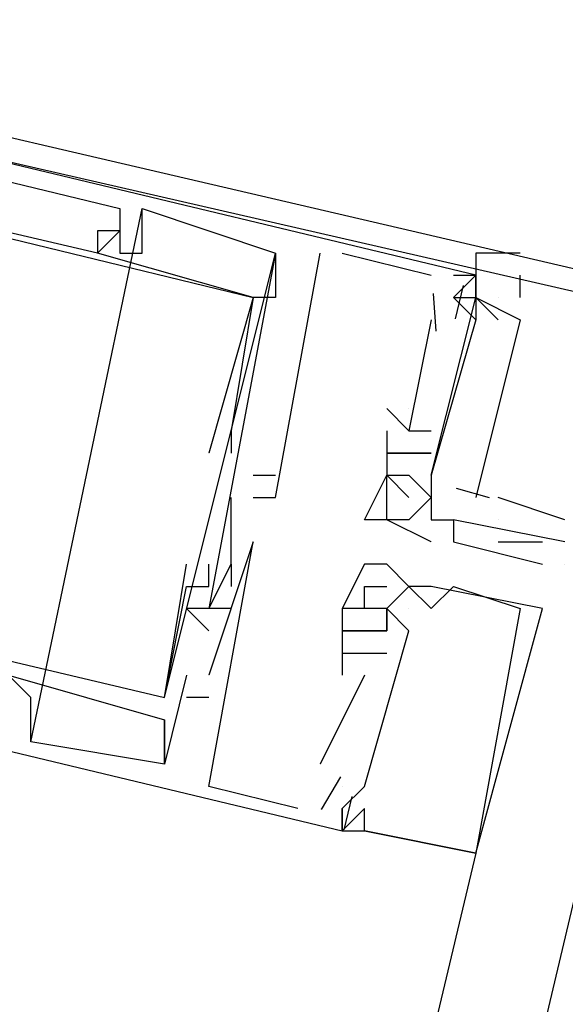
# Model space of a CAD drawing. Header units: feet. Extents: x -79 to 198, y -22 to 181.
# Tile 222 of 256: x 127.42 to 127.747, y 126.82 to 127.411. Entities that reach past the tile are written whole.
import ezdxf

# ---------------------------------------------------------------- set-up
doc = ezdxf.new("R2010")
doc.units = ezdxf.units.FT
doc.layers.add('A-LINEA', color=7, linetype='CONTINUOUS')

msp = doc.modelspace()

# ---------------------------------------------------------------- linework, layer by layer
at = {"layer": 'A-LINEA'}
for p, q in [((128.0267, 128.0444), (124.1867, 111.8044)), ((127.6933, 127.2578), (127.0267, 127.4178)), ((127.6933, 127.2578), (127.0267, 127.4178)), ((127.6933, 127.2578), (127.0267, 127.4178)), ((127.4267, 126.9778), (127.4933, 127.2978)), ((127.4267, 126.9778), (127.4933, 127.2978)), ((127.4267, 126.9778), (127.4933, 127.2978)), ((127.48, 127.2978), (127.48, 127.2978)), ((127.48, 127.2978), (127.48, 127.2978)), ((127.48, 127.2978), (127.48, 127.2978)), ((127.4933, 127.2978), (127.4933, 127.2978)), ((127.4933, 127.2978), (127.4933, 127.2978)), ((127.4933, 127.2978), (127.4933, 127.2978)), ((127.4667, 127.2844), (127.4667, 127.2844)), ((127.4667, 127.2844), (127.4667, 127.2844)), ((127.4667, 127.2844), (127.4667, 127.2844)), ((127.48, 127.2844), (127.48, 127.2844)), ((127.48, 127.2844), (127.48, 127.2844)), ((127.48, 127.2844), (127.48, 127.2844)), ((127.48, 127.2844), (127.48, 127.2844)), ((127.48, 127.2844), (127.48, 127.2844)), ((127.48, 127.2844), (127.48, 127.2844)), ((127.4667, 127.2711), (127.4667, 127.2711)), ((127.4667, 127.2711), (127.4667, 127.2711)), ((127.4667, 127.2711), (127.4667, 127.2711)), ((127.4667, 127.2711), (127.4667, 127.2711)), ((127.4667, 127.2711), (127.4667, 127.2711)), ((127.4667, 127.2711), (127.4667, 127.2711)), ((127.48, 127.2711), (127.48, 127.2711)), ((127.48, 127.2711), (127.48, 127.2711)), ((127.48, 127.2711), (127.48, 127.2711)), ((127.4933, 127.2711), (127.4933, 127.2711)), ((127.4933, 127.2711), (127.4933, 127.2711)), ((127.4933, 127.2711), (127.4933, 127.2711)), ((127.5067, 127.0044), (127.5733, 127.2711)), ((127.5067, 127.0044), (127.5733, 127.2711)), ((127.5067, 127.0044), (127.5733, 127.2711)), ((127.5733, 127.2711), (127.5733, 127.2444)), ((127.5733, 127.2711), (127.5733, 127.2711)), ((127.5733, 127.2711), (127.5733, 127.2711)), ((127.5733, 127.2711), (127.5733, 127.2444)), ((127.5733, 127.2711), (127.5733, 127.2711)), ((127.5733, 127.2711), (127.5733, 127.2711)), ((127.5733, 127.2711), (127.5733, 127.2444)), ((127.5733, 127.2711), (127.5733, 127.2711)), ((127.5733, 127.2711), (127.5733, 127.2711)), ((127.6, 127.2711), (127.6, 127.2711)), ((127.6, 127.2711), (127.6, 127.2711)), ((127.6, 127.2711), (127.6, 127.2711)), ((127.6133, 127.2711), (127.6667, 127.2578)), ((127.6133, 127.2711), (127.6133, 127.2711)), ((127.6133, 127.2711), (127.6667, 127.2578)), ((127.6133, 127.2711), (127.6133, 127.2711)), ((127.6133, 127.2711), (127.6667, 127.2578)), ((127.6133, 127.2711), (127.6133, 127.2711)), ((127.6667, 127.2578), (127.6667, 127.2578)), ((127.6667, 127.2578), (127.6667, 127.2578)), ((127.6667, 127.2578), (127.6667, 127.2578)), ((127.68, 127.2578), (127.68, 127.2578)), ((127.68, 127.2578), (127.68, 127.2578)), ((127.68, 127.2578), (127.68, 127.2578)), ((127.6933, 127.2578), (127.6933, 127.2578)), ((127.6933, 127.2578), (127.6933, 127.2578)), ((127.6933, 127.2578), (127.6933, 127.2578)), ((127.6933, 127.2578), (127.6933, 127.2578)), ((127.6933, 127.2578), (127.6933, 127.2578)), ((127.6933, 127.2578), (127.6933, 127.2578)), ((127.72, 127.2444), (127.72, 127.2578)), ((127.6857, 127.2517), (127.6809, 127.2317)), ((127.6857, 127.2517), (127.6809, 127.2317)), ((127.6857, 127.2517), (127.6809, 127.2317)), ((127.56, 127.2444), (127.56, 127.2444)), ((127.56, 127.2444), (127.56, 127.2444)), ((127.56, 127.2444), (127.56, 127.2444)), ((127.56, 127.2444), (127.56, 127.2444)), ((127.56, 127.2444), (127.56, 127.2444)), ((127.56, 127.2444), (127.56, 127.2444)), ((127.56, 127.2444), (127.56, 127.2444)), ((127.56, 127.2444), (127.56, 127.2444)), ((127.56, 127.2444), (127.56, 127.2444)), ((127.5733, 127.2444), (127.5733, 127.2444)), ((127.5733, 127.2444), (127.5733, 127.2444)), ((127.5733, 127.2444), (127.5733, 127.2444)), ((127.5733, 127.2444), (127.5733, 127.2444)), ((127.5733, 127.2444), (127.5733, 127.2444)), ((127.5733, 127.2444), (127.5733, 127.2444)), ((127.6679, 127.2469), (127.6695, 127.2243)), ((127.6679, 127.2469), (127.6695, 127.2243)), ((127.6679, 127.2469), (127.6695, 127.2243)), ((127.68, 127.2444), (127.68, 127.2444)), ((127.68, 127.2444), (127.68, 127.2444)), ((127.68, 127.2444), (127.68, 127.2444)), ((127.6933, 127.2444), (127.6933, 127.2444)), ((127.6933, 127.2444), (127.6933, 127.2444)), ((127.6933, 127.2444), (127.6933, 127.2444)), ((127.6933, 127.2444), (127.6933, 127.2444)), ((127.6933, 127.2444), (127.6933, 127.2444)), ((127.6933, 127.2444), (127.6933, 127.2444)), ((127.7067, 127.2444), (127.7067, 127.2444)), ((127.6667, 127.2311), (127.6533, 127.1644)), ((127.6667, 127.2311), (127.6533, 127.1644)), ((127.6667, 127.2311), (127.6533, 127.1644)), ((127.6667, 127.2311), (127.6667, 127.2311)), ((127.6667, 127.2311), (127.6667, 127.2311)), ((127.6667, 127.2311), (127.6667, 127.2311)), ((127.6933, 127.2311), (127.6933, 127.2311)), ((127.6933, 127.2311), (127.6933, 127.2311)), ((127.6933, 127.2311), (127.6933, 127.2311)), ((127.6933, 127.2311), (127.6933, 127.2311)), ((127.6933, 127.2311), (127.6933, 127.2311)), ((127.6933, 127.2311), (127.6933, 127.2311)), ((127.6533, 127.1644), (127.64, 127.1778)), ((127.64, 127.1778), (127.64, 127.1778)), ((127.6533, 127.1644), (127.64, 127.1778)), ((127.64, 127.1778), (127.64, 127.1778)), ((127.6533, 127.1644), (127.64, 127.1778)), ((127.64, 127.1778), (127.64, 127.1778)), ((127.6533, 127.1778), (127.6533, 127.1778)), ((127.6533, 127.1778), (127.6533, 127.1778)), ((127.6533, 127.1778), (127.6533, 127.1778)), ((127.5467, 127.1644), (127.5467, 127.1644)), ((127.5467, 127.1644), (127.5467, 127.1644)), ((127.5467, 127.1644), (127.5467, 127.1644)), ((127.64, 127.1644), (127.64, 127.1378)), ((127.64, 127.1644), (127.64, 127.1644)), ((127.64, 127.1644), (127.64, 127.1378)), ((127.64, 127.1644), (127.64, 127.1644)), ((127.64, 127.1644), (127.64, 127.1378)), ((127.64, 127.1644), (127.64, 127.1644)), ((127.6533, 127.1644), (127.6667, 127.1644)), ((127.6533, 127.1644), (127.6533, 127.1644)), ((127.6533, 127.1644), (127.6533, 127.1644)), ((127.6533, 127.1644), (127.6533, 127.1644)), ((127.6533, 127.1644), (127.6667, 127.1644)), ((127.6533, 127.1644), (127.6533, 127.1644)), ((127.6533, 127.1644), (127.6533, 127.1644)), ((127.6533, 127.1644), (127.6533, 127.1644)), ((127.6533, 127.1644), (127.6667, 127.1644)), ((127.6533, 127.1644), (127.6533, 127.1644)), ((127.6533, 127.1644), (127.6533, 127.1644)), ((127.6533, 127.1644), (127.6533, 127.1644)), ((127.6667, 127.1644), (127.6667, 127.1644)), ((127.6667, 127.1644), (127.6667, 127.1644)), ((127.6667, 127.1644), (127.6667, 127.1644)), ((127.5333, 127.1511), (127.5333, 127.1511)), ((127.5333, 127.1511), (127.5333, 127.1511)), ((127.5333, 127.1511), (127.5333, 127.1511)), ((127.5467, 127.1511), (127.5467, 127.1511)), ((127.5467, 127.1511), (127.5467, 127.1511)), ((127.5467, 127.1511), (127.5467, 127.1511)), ((127.64, 127.1511), (127.64, 127.1511)), ((127.64, 127.1511), (127.64, 127.1511)), ((127.64, 127.1511), (127.64, 127.1511)), ((127.64, 127.1511), (127.64, 127.1511)), ((127.64, 127.1511), (127.64, 127.1511)), ((127.64, 127.1511), (127.64, 127.1511)), ((127.6533, 127.1511), (127.6533, 127.1511)), ((127.6533, 127.1511), (127.6533, 127.1511)), ((127.6533, 127.1511), (127.6533, 127.1511)), ((127.6533, 127.1511), (127.6533, 127.1511)), ((127.6533, 127.1511), (127.6533, 127.1511)), ((127.6533, 127.1511), (127.6533, 127.1511)), ((127.6533, 127.1511), (127.6533, 127.1511)), ((127.6533, 127.1511), (127.6533, 127.1511)), ((127.6533, 127.1511), (127.6533, 127.1511)), ((127.6533, 127.1511), (127.6533, 127.1511)), ((127.6533, 127.1511), (127.6533, 127.1511)), ((127.6533, 127.1511), (127.6533, 127.1511)), ((127.6533, 127.1511), (127.6533, 127.1511)), ((127.6533, 127.1511), (127.6533, 127.1511)), ((127.6533, 127.1511), (127.6533, 127.1511)), ((127.6667, 127.1511), (127.6667, 127.1511)), ((127.6667, 127.1511), (127.6667, 127.1511)), ((127.6667, 127.1511), (127.6667, 127.1511)), ((127.6667, 127.1511), (127.6667, 127.1511)), ((127.6667, 127.1511), (127.6667, 127.1511)), ((127.6667, 127.1511), (127.6667, 127.1511)), ((127.56, 127.1378), (127.56, 127.1378)), ((127.56, 127.1378), (127.56, 127.1378)), ((127.56, 127.1378), (127.56, 127.1378)), ((127.5733, 127.1378), (127.5733, 127.1378)), ((127.5733, 127.1378), (127.5733, 127.1378)), ((127.5733, 127.1378), (127.5733, 127.1378)), ((127.64, 127.1378), (127.64, 127.1378)), ((127.64, 127.1378), (127.64, 127.1378)), ((127.64, 127.1378), (127.64, 127.1378)), ((127.64, 127.1378), (127.64, 127.1378)), ((127.64, 127.1378), (127.64, 127.1378)), ((127.64, 127.1378), (127.64, 127.1378)), ((127.6533, 127.1378), (127.6533, 127.1378)), ((127.6533, 127.1378), (127.6533, 127.1378)), ((127.6533, 127.1378), (127.6533, 127.1378)), ((127.6533, 127.1378), (127.6533, 127.1378)), ((127.6533, 127.1378), (127.6533, 127.1378)), ((127.6533, 127.1378), (127.6533, 127.1378)), ((127.6533, 127.1378), (127.6533, 127.1378)), ((127.6667, 127.1378), (127.6667, 127.1378)), ((127.6667, 127.1378), (127.6667, 127.1378)), ((127.6667, 127.1378), (127.6667, 127.1378)), ((127.6667, 127.1378), (127.6667, 127.1378)), ((127.6667, 127.1378), (127.6667, 127.1378)), ((127.6667, 127.1378), (127.6667, 127.1378)), ((127.6667, 127.1378), (127.6667, 127.1378)), ((127.6815, 127.1301), (127.7014, 127.1245)), ((127.6815, 127.1301), (127.7014, 127.1245)), ((127.6815, 127.1301), (127.7014, 127.1245)), ((127.5467, 127.0844), (127.5467, 127.1244)), ((127.5467, 127.1244), (127.5467, 127.1244)), ((127.5467, 127.0844), (127.5467, 127.1244)), ((127.5467, 127.1244), (127.5467, 127.1244)), ((127.5467, 127.0844), (127.5467, 127.1244)), ((127.5467, 127.1244), (127.5467, 127.1244)), ((127.56, 127.1244), (127.56, 127.1244)), ((127.56, 127.1244), (127.56, 127.1244)), ((127.56, 127.1244), (127.56, 127.1244)), ((127.56, 127.1244), (127.56, 127.1244)), ((127.56, 127.1244), (127.56, 127.1244)), ((127.56, 127.1244), (127.56, 127.1244)), ((127.56, 127.1244), (127.56, 127.1244)), ((127.56, 127.1244), (127.56, 127.1244)), ((127.56, 127.1244), (127.56, 127.1244)), ((127.5733, 127.1244), (127.5733, 127.1244)), ((127.5733, 127.1244), (127.5733, 127.1244)), ((127.5733, 127.1244), (127.5733, 127.1244)), ((127.6533, 127.1244), (127.6533, 127.1244)), ((127.6667, 127.1244), (127.6667, 127.1244)), ((127.6667, 127.1244), (127.6667, 127.1244)), ((127.6667, 127.1244), (127.6667, 127.1244)), ((127.6667, 127.1244), (127.6667, 127.1244)), ((127.6667, 127.1244), (127.6667, 127.1244)), ((127.7467, 127.1111), (127.7067, 127.1244)), ((127.6267, 127.1111), (127.6267, 127.1111)), ((127.64, 127.1111), (127.64, 127.1111)), ((127.64, 127.1111), (127.64, 127.1111)), ((127.6533, 127.1111), (127.6533, 127.1111)), ((127.6667, 127.1111), (127.6667, 127.1111)), ((127.6667, 127.1111), (127.6667, 127.1111)), ((127.68, 127.1111), (127.68, 127.1111)), ((127.68, 127.1111), (127.68, 127.1111)), ((127.68, 127.1111), (127.68, 127.1111)), ((127.7067, 127.1111), (127.7067, 127.1111)), ((127.56, 127.0978), (127.56, 127.0978)), ((127.56, 127.0978), (127.56, 127.0978)), ((127.56, 127.0978), (127.56, 127.0978)), ((127.6667, 127.0978), (127.6667, 127.0978)), ((127.6667, 127.0978), (127.6667, 127.0978)), ((127.68, 127.0978), (127.68, 127.0978)), ((127.68, 127.0978), (127.68, 127.0978)), ((127.7067, 127.0978), (127.7333, 127.0978)), ((127.7467, 127.0978), (127.7467, 127.0978)), ((127.52, 127.0844), (127.52, 127.0844)), ((127.52, 127.0844), (127.52, 127.0844)), ((127.52, 127.0844), (127.52, 127.0844)), ((127.5333, 127.0844), (127.5333, 127.0844)), ((127.5333, 127.0844), (127.5333, 127.0844)), ((127.5333, 127.0844), (127.5333, 127.0844)), ((127.5467, 127.0844), (127.5467, 127.0844)), ((127.5467, 127.0844), (127.5467, 127.0844)), ((127.5467, 127.0844), (127.5467, 127.0844)), ((127.5467, 127.0844), (127.5467, 127.0844)), ((127.5467, 127.0844), (127.5467, 127.0844)), ((127.5467, 127.0844), (127.5467, 127.0844)), ((127.6267, 127.0844), (127.6267, 127.0844)), ((127.6267, 127.0844), (127.6267, 127.0844)), ((127.6267, 127.0844), (127.6267, 127.0844)), ((127.64, 127.0844), (127.64, 127.0844)), ((127.64, 127.0844), (127.64, 127.0844)), ((127.64, 127.0844), (127.64, 127.0844)), ((127.7333, 127.0844), (127.7333, 127.0844)), ((127.7467, 127.0844), (127.7467, 127.0844)), ((127.52, 127.0711), (127.52, 127.0711)), ((127.52, 127.0711), (127.52, 127.0711)), ((127.52, 127.0711), (127.52, 127.0711)), ((127.5333, 127.0711), (127.5333, 127.0711)), ((127.5333, 127.0711), (127.5333, 127.0711)), ((127.5333, 127.0711), (127.5333, 127.0711)), ((127.5467, 127.0711), (127.5467, 127.0711)), ((127.5467, 127.0711), (127.5467, 127.0711)), ((127.5467, 127.0711), (127.5467, 127.0711)), ((127.6267, 127.0711), (127.6267, 127.0711)), ((127.6267, 127.0711), (127.6267, 127.0711)), ((127.6267, 127.0711), (127.6267, 127.0711)), ((127.64, 127.0711), (127.64, 127.0711)), ((127.64, 127.0711), (127.64, 127.0711)), ((127.64, 127.0711), (127.64, 127.0711)), ((127.6533, 127.0711), (127.6533, 127.0711)), ((127.6533, 127.0711), (127.6533, 127.0711)), ((127.6533, 127.0711), (127.6533, 127.0711)), ((127.6533, 127.0711), (127.6533, 127.0711)), ((127.6533, 127.0711), (127.6533, 127.0711)), ((127.6533, 127.0711), (127.6533, 127.0711)), ((127.6533, 127.0711), (127.6533, 127.0711)), ((127.6533, 127.0711), (127.6533, 127.0711)), ((127.6533, 127.0711), (127.6533, 127.0711)), ((127.6667, 127.0711), (127.6667, 127.0711)), ((127.6667, 127.0711), (127.6667, 127.0711)), ((127.6667, 127.0711), (127.6667, 127.0711)), ((127.68, 127.0711), (127.68, 127.0711)), ((127.68, 127.0711), (127.68, 127.0711)), ((127.68, 127.0711), (127.68, 127.0711)), ((127.52, 127.0578), (127.52, 127.0578)), ((127.52, 127.0578), (127.52, 127.0578)), ((127.52, 127.0578), (127.52, 127.0578)), ((127.5333, 127.0578), (127.5333, 127.0578)), ((127.5333, 127.0578), (127.5333, 127.0578)), ((127.5333, 127.0578), (127.5333, 127.0578)), ((127.5333, 127.0578), (127.5333, 127.0578)), ((127.5333, 127.0578), (127.5333, 127.0578)), ((127.5333, 127.0578), (127.5333, 127.0578)), ((127.5333, 127.0578), (127.5333, 127.0578)), ((127.5333, 127.0578), (127.5333, 127.0578)), ((127.5333, 127.0578), (127.5333, 127.0578)), ((127.5467, 127.0578), (127.5467, 127.0578)), ((127.5467, 127.0578), (127.5467, 127.0578)), ((127.5467, 127.0578), (127.5467, 127.0578)), ((127.6133, 127.0578), (127.6133, 127.0578)), ((127.6133, 127.0578), (127.6133, 127.0578)), ((127.6133, 127.0578), (127.6133, 127.0578)), ((127.6133, 127.0578), (127.6133, 127.0578)), ((127.6133, 127.0578), (127.6133, 127.0578)), ((127.6133, 127.0578), (127.6133, 127.0578)), ((127.6267, 127.0578), (127.6267, 127.0578)), ((127.6267, 127.0578), (127.6267, 127.0578)), ((127.6267, 127.0578), (127.6267, 127.0578)), ((127.6267, 127.0578), (127.6267, 127.0578)), ((127.6267, 127.0578), (127.6267, 127.0578)), ((127.6267, 127.0578), (127.6267, 127.0578)), ((127.6267, 127.0578), (127.6267, 127.0578)), ((127.6267, 127.0578), (127.6267, 127.0578)), ((127.6267, 127.0578), (127.6267, 127.0578)), ((127.64, 127.0578), (127.64, 127.0578)), ((127.64, 127.0578), (127.64, 127.0578)), ((127.64, 127.0578), (127.64, 127.0578)), ((127.64, 127.0578), (127.64, 127.0578)), ((127.64, 127.0578), (127.64, 127.0578)), ((127.64, 127.0578), (127.64, 127.0578)), ((127.64, 127.0578), (127.64, 127.0578)), ((127.64, 127.0578), (127.64, 127.0578)), ((127.64, 127.0578), (127.64, 127.0578)), ((127.64, 127.0578), (127.64, 127.0578)), ((127.64, 127.0578), (127.64, 127.0578)), ((127.64, 127.0578), (127.64, 127.0578)), ((127.6533, 127.0578), (127.6533, 127.0578)), ((127.6533, 127.0578), (127.6533, 127.0578)), ((127.6533, 127.0578), (127.6533, 127.0578)), ((127.6533, 127.0578), (127.6533, 127.0578)), ((127.6533, 127.0578), (127.6533, 127.0578)), ((127.6533, 127.0578), (127.6533, 127.0578)), ((127.6533, 127.0578), (127.6533, 127.0578)), ((127.6533, 127.0578), (127.6533, 127.0578)), ((127.6533, 127.0578), (127.6533, 127.0578)), ((127.6533, 127.0578), (127.6533, 127.0578)), ((127.6533, 127.0578), (127.6533, 127.0578)), ((127.6533, 127.0578), (127.6533, 127.0578)), ((127.6667, 127.0578), (127.6667, 127.0578)), ((127.6667, 127.0578), (127.6667, 127.0578)), ((127.6667, 127.0578), (127.6667, 127.0578)), ((127.72, 127.0578), (127.72, 127.0578)), ((127.72, 127.0578), (127.72, 127.0578)), ((127.72, 127.0578), (127.72, 127.0578)), ((127.7333, 127.0578), (127.7333, 127.0578)), ((127.7333, 127.0578), (127.7333, 127.0578)), ((127.7333, 127.0578), (127.7333, 127.0578)), ((127.5333, 127.0444), (127.5333, 127.0444)), ((127.5333, 127.0444), (127.5333, 127.0444)), ((127.5333, 127.0444), (127.5333, 127.0444)), ((127.6133, 127.0444), (127.6133, 127.0444)), ((127.6133, 127.0444), (127.6133, 127.0444)), ((127.6133, 127.0444), (127.6133, 127.0444)), ((127.6133, 127.0444), (127.6133, 127.0444)), ((127.6133, 127.0444), (127.6133, 127.0444)), ((127.6133, 127.0444), (127.6133, 127.0444)), ((127.6267, 127.0444), (127.6267, 127.0444)), ((127.6267, 127.0444), (127.6267, 127.0444)), ((127.6267, 127.0444), (127.6267, 127.0444)), ((127.6267, 127.0444), (127.6267, 127.0444)), ((127.6267, 127.0444), (127.6267, 127.0444)), ((127.6267, 127.0444), (127.6267, 127.0444)), ((127.6267, 127.0444), (127.6267, 127.0444)), ((127.6267, 127.0444), (127.6267, 127.0444)), ((127.6267, 127.0444), (127.6267, 127.0444)), ((127.6267, 127.0444), (127.6267, 127.0444)), ((127.6267, 127.0444), (127.6267, 127.0444)), ((127.6267, 127.0444), (127.6267, 127.0444)), ((127.64, 127.0444), (127.64, 127.0444)), ((127.64, 127.0444), (127.64, 127.0444)), ((127.64, 127.0444), (127.64, 127.0444)), ((127.64, 127.0444), (127.64, 127.0444)), ((127.64, 127.0444), (127.64, 127.0444)), ((127.64, 127.0444), (127.64, 127.0444)), ((127.64, 127.0444), (127.64, 127.0444)), ((127.64, 127.0444), (127.64, 127.0444)), ((127.64, 127.0444), (127.64, 127.0444)), ((127.6533, 127.0444), (127.6533, 127.0444)), ((127.6533, 127.0444), (127.6533, 127.0444)), ((127.6533, 127.0444), (127.6533, 127.0444)), ((127.6533, 127.0444), (127.6533, 127.0444)), ((127.6533, 127.0444), (127.6533, 127.0444)), ((127.6533, 127.0444), (127.6533, 127.0444)), ((127.6133, 127.0311), (127.6133, 127.0311)), ((127.6133, 127.0311), (127.6133, 127.0311)), ((127.6133, 127.0311), (127.6133, 127.0311)), ((127.6133, 127.0311), (127.6133, 127.0311)), ((127.6133, 127.0311), (127.6133, 127.0311)), ((127.6133, 127.0311), (127.6133, 127.0311)), ((127.6267, 127.0311), (127.6267, 127.0311)), ((127.6267, 127.0311), (127.6267, 127.0311)), ((127.6267, 127.0311), (127.6267, 127.0311)), ((127.64, 127.0311), (127.64, 127.0311)), ((127.64, 127.0311), (127.64, 127.0311)), ((127.64, 127.0311), (127.64, 127.0311)), ((127.52, 127.0178), (127.52, 127.0178)), ((127.52, 127.0178), (127.52, 127.0178)), ((127.52, 127.0178), (127.52, 127.0178)), ((127.5333, 127.0178), (127.5333, 127.0178)), ((127.5333, 127.0178), (127.5333, 127.0178)), ((127.5333, 127.0178), (127.5333, 127.0178)), ((127.6267, 127.0178), (127.6, 126.9644)), ((127.6267, 127.0178), (127.6, 126.9644)), ((127.6267, 127.0178), (127.6, 126.9644)), ((127.6133, 127.0178), (127.6133, 127.0178)), ((127.6133, 127.0178), (127.6133, 127.0178)), ((127.6133, 127.0178), (127.6133, 127.0178)), ((127.6267, 127.0178), (127.6267, 127.0178)), ((127.6267, 127.0178), (127.6267, 127.0178)), ((127.6267, 127.0178), (127.6267, 127.0178)), ((127.4267, 127.0044), (127.4267, 127.0044)), ((127.4267, 127.0044), (127.4267, 127.0044)), ((127.4267, 127.0044), (127.4267, 127.0044)), ((127.5067, 127.0044), (127.5067, 127.0044)), ((127.5067, 127.0044), (127.5067, 127.0044)), ((127.5067, 127.0044), (127.5067, 127.0044)), ((127.5067, 127.0044), (127.5067, 127.0044)), ((127.5067, 127.0044), (127.5067, 127.0044)), ((127.5067, 127.0044), (127.5067, 127.0044)), ((127.5333, 127.0044), (127.52, 127.0044)), ((127.52, 127.0044), (127.52, 127.0044)), ((127.5333, 127.0044), (127.52, 127.0044)), ((127.52, 127.0044), (127.52, 127.0044)), ((127.5333, 127.0044), (127.52, 127.0044)), ((127.52, 127.0044), (127.52, 127.0044)), ((127.5333, 127.0044), (127.5333, 127.0044)), ((127.5333, 127.0044), (127.5333, 127.0044)), ((127.5333, 127.0044), (127.5333, 127.0044)), ((127.5067, 126.9911), (127.5067, 126.9911)), ((127.5067, 126.9911), (127.5067, 126.9911)), ((127.5067, 126.9911), (127.5067, 126.9911)), ((127.5067, 126.9911), (127.5067, 126.9911)), ((127.5067, 126.9911), (127.5067, 126.9911)), ((127.5067, 126.9911), (127.5067, 126.9911)), ((127.4267, 126.9778), (127.4267, 126.9778)), ((127.4267, 126.9778), (127.4267, 126.9778)), ((127.4267, 126.9778), (127.4267, 126.9778)), ((127.5067, 126.9644), (127.5067, 126.9644)), ((127.5067, 126.9644), (127.5067, 126.9644)), ((127.5067, 126.9644), (127.5067, 126.9644)), ((127.5067, 126.9644), (127.5067, 126.9644)), ((127.5067, 126.9644), (127.5067, 126.9644)), ((127.5067, 126.9644), (127.5067, 126.9644)), ((127.5067, 126.9644), (127.5067, 126.9644)), ((127.5067, 126.9644), (127.5067, 126.9644)), ((127.5067, 126.9644), (127.5067, 126.9644)), ((127.6, 126.9644), (127.6, 126.9644)), ((127.6, 126.9644), (127.6, 126.9644)), ((127.6, 126.9644), (127.6, 126.9644)), ((127.6122, 126.9569), (127.6006, 126.9373)), ((127.6122, 126.9569), (127.6006, 126.9373)), ((127.6122, 126.9569), (127.6006, 126.9373)), ((127.5333, 126.9511), (127.5333, 126.9511)), ((127.5333, 126.9511), (127.5333, 126.9511)), ((127.5333, 126.9511), (127.5333, 126.9511)), ((127.6133, 126.9511), (127.6133, 126.9511)), ((127.6267, 126.9511), (127.6133, 126.9378)), ((127.6133, 126.9511), (127.6133, 126.9511)), ((127.6133, 126.9511), (127.6133, 126.9511)), ((127.6267, 126.9511), (127.6133, 126.9378)), ((127.6133, 126.9511), (127.6133, 126.9511)), ((127.6133, 126.9511), (127.6133, 126.9511)), ((127.6267, 126.9511), (127.6133, 126.9378)), ((127.6133, 126.9511), (127.6133, 126.9511)), ((127.6267, 126.9511), (127.6267, 126.9511)), ((127.6267, 126.9511), (127.6267, 126.9511)), ((127.6267, 126.9511), (127.6267, 126.9511)), ((127.6267, 126.9511), (127.6267, 126.9511)), ((127.6267, 126.9511), (127.6267, 126.9511)), ((127.6267, 126.9511), (127.6267, 126.9511)), ((127.619, 126.9451), (127.6143, 126.9251)), ((127.619, 126.9451), (127.6143, 126.9251)), ((127.619, 126.9451), (127.6143, 126.9251)), ((127.5867, 126.9378), (127.5867, 126.9378)), ((127.5867, 126.9378), (127.5867, 126.9378)), ((127.5867, 126.9378), (127.5867, 126.9378)), ((127.6, 126.9378), (127.6, 126.9378)), ((127.6, 126.9378), (127.6, 126.9378)), ((127.6, 126.9378), (127.6, 126.9378)), ((127.6133, 126.9378), (127.6133, 126.9378)), ((127.6133, 126.9378), (127.6133, 126.9378)), ((127.6133, 126.9378), (127.6133, 126.9378)), ((127.6133, 126.9378), (127.6133, 126.9378)), ((127.6133, 126.9378), (127.6133, 126.9378)), ((127.6133, 126.9378), (127.6133, 126.9378)), ((127.6133, 126.9378), (127.6133, 126.9378)), ((127.6133, 126.9378), (127.6133, 126.9378)), ((127.6133, 126.9378), (127.6133, 126.9378)), ((127.6267, 126.9378), (127.6267, 126.9378)), ((127.6267, 126.9378), (127.6267, 126.9378)), ((127.6267, 126.9378), (127.6267, 126.9378)), ((127.6267, 126.9378), (127.6267, 126.9378)), ((127.6267, 126.9378), (127.6267, 126.9378)), ((127.6267, 126.9378), (127.6267, 126.9378)), ((127.6267, 126.9378), (127.6267, 126.9378)), ((127.6267, 126.9378), (127.6267, 126.9378)), ((127.6267, 126.9378), (127.6267, 126.9378)), ((127.6133, 126.9244), (127.6133, 126.9244)), ((127.6133, 126.9244), (127.6133, 126.9244)), ((127.6133, 126.9244), (127.6133, 126.9244)), ((127.6133, 126.9244), (127.6133, 126.9244)), ((127.6133, 126.9244), (127.6133, 126.9244)), ((127.6133, 126.9244), (127.6133, 126.9244)), ((127.6133, 126.9244), (127.6133, 126.9244)), ((127.6133, 126.9244), (127.6133, 126.9244)), ((127.6133, 126.9244), (127.6133, 126.9244)), ((127.6133, 126.9244), (127.6133, 126.9244)), ((127.6133, 126.9244), (127.6133, 126.9244)), ((127.6133, 126.9244), (127.6133, 126.9244)), ((127.6267, 126.9244), (127.6267, 126.9244)), ((127.6267, 126.9244), (127.6267, 126.9244)), ((127.6267, 126.9244), (127.6267, 126.9244)), ((127.6267, 126.9244), (127.6267, 126.9244)), ((127.6267, 126.9244), (127.6267, 126.9244)), ((127.6267, 126.9244), (127.6267, 126.9244)), ((127.6267, 126.9244), (127.6267, 126.9244)), ((127.6267, 126.9244), (127.6267, 126.9244)), ((127.6267, 126.9244), (127.6267, 126.9244)), ((127.6933, 126.9111), (125.9867, 119.6978)), ((127.6933, 126.9111), (127.6933, 126.9111)), ((127.6933, 126.9111), (127.6933, 126.9111)), ((127.6933, 126.9111), (127.6933, 126.9111)), ((127.6933, 126.9111), (127.6933, 126.9111)), ((127.6933, 126.9111), (127.6933, 126.9111)), ((127.6933, 126.9111), (127.6933, 126.9111))]:
    msp.add_line(p, q, dxfattribs=at)
for points in [[(127.0133, 127.4178), (127.8267, 127.2311), (128.0267, 128.0444), (127.2133, 128.2311), (127.0133, 127.4178)], [(127.0267, 127.4311), (127.8267, 127.2444), (128.0133, 128.0311), (127.2133, 128.2178), (127.0267, 127.4311)], [(127.0667, 127.3911), (127.04, 127.3911), (127.04, 127.4044), (127.04, 127.3911), (127.0533, 127.3778), (127.04, 127.2844), (127.0267, 127.2844), (127.04, 127.2711), (127.0667, 127.3644), (127.56, 127.2444), (127.5333, 127.1511)], [(127.0267, 127.3911), (127.04, 127.4044), (127.48, 127.2978), (127.48, 127.2844), (127.48, 127.2711), (127.4933, 127.2711), (127.4933, 127.2978), (127.5733, 127.2711), (127.5333, 127.0578), (127.52, 127.0578), (127.5333, 127.0444)], [(127.0667, 127.3911), (127.04, 127.3911), (127.04, 127.4044), (127.04, 127.3911), (127.0533, 127.3778), (127.04, 127.2844), (127.0267, 127.2844), (127.04, 127.2711), (127.0667, 127.3644), (127.56, 127.2444), (127.5333, 127.1511)], [(127.0267, 127.3911), (127.04, 127.4044), (127.48, 127.2978), (127.48, 127.2844), (127.48, 127.2711), (127.4933, 127.2711), (127.4933, 127.2978), (127.5733, 127.2711), (127.5333, 127.0578), (127.52, 127.0578), (127.5333, 127.0444)], [(127.0667, 127.3911), (127.04, 127.3911), (127.04, 127.4044), (127.04, 127.3911), (127.0533, 127.3778), (127.04, 127.2844), (127.0267, 127.2844), (127.04, 127.2711), (127.0667, 127.3644), (127.56, 127.2444), (127.5333, 127.1511)], [(127.0267, 127.3911), (127.04, 127.4044), (127.48, 127.2978), (127.48, 127.2844), (127.48, 127.2711), (127.4933, 127.2711), (127.4933, 127.2978), (127.5733, 127.2711), (127.5333, 127.0578), (127.52, 127.0578), (127.5333, 127.0444)], [(127.56, 127.2444), (127.4667, 127.2711), (127.48, 127.2844), (127.4667, 127.2844), (127.4667, 127.2711), (127.0667, 127.3644), (127.0667, 127.3778)], [(127.56, 127.2444), (127.4667, 127.2711), (127.48, 127.2844), (127.4667, 127.2844), (127.4667, 127.2711), (127.0667, 127.3644), (127.0667, 127.3778)], [(127.56, 127.2444), (127.4667, 127.2711), (127.48, 127.2844), (127.4667, 127.2844), (127.4667, 127.2711), (127.0667, 127.3644), (127.0667, 127.3778)], [(127.48, 127.2844), (127.4667, 127.2844), (127.4667, 127.2844), (127.4667, 127.2711)], [(127.48, 127.2844), (127.4667, 127.2844), (127.4667, 127.2844), (127.4667, 127.2711)], [(127.48, 127.2844), (127.4667, 127.2844), (127.4667, 127.2844), (127.4667, 127.2711)], [(127.5733, 127.2711), (127.5733, 127.2444), (127.56, 127.2444), (127.5467, 127.1644), (127.5467, 127.1511), (127.5467, 127.1511)], [(127.5733, 127.2711), (127.5733, 127.2444), (127.56, 127.2444), (127.5467, 127.1644), (127.5467, 127.1511), (127.5467, 127.1511)], [(127.5733, 127.2711), (127.5733, 127.2444), (127.56, 127.2444), (127.5467, 127.1644), (127.5467, 127.1511), (127.5467, 127.1511)], [(127.56, 127.1244), (127.5733, 127.1244), (127.6, 127.2711)], [(127.56, 127.1244), (127.5733, 127.1244), (127.6, 127.2711)], [(127.56, 127.1244), (127.5733, 127.1244), (127.6, 127.2711)], [(127.72, 127.2711), (127.6933, 127.2711), (127.6933, 127.2578)], [(127.6933, 127.2578), (127.6933, 127.2444), (127.6933, 127.2578), (127.68, 127.2444), (127.6933, 127.2444), (127.7067, 127.2311)], [(127.68, 127.2578), (127.6933, 127.2578), (127.6933, 127.2444)], [(127.68, 127.2578), (127.6933, 127.2578), (127.6933, 127.2444)], [(127.68, 127.2578), (127.6933, 127.2578), (127.6933, 127.2444)], [(127.6667, 127.1378), (127.6933, 127.2444), (127.72, 127.2311), (127.6933, 127.1244)], [(127.6667, 127.1378), (127.6933, 127.2444), (127.72, 127.2311), (127.6933, 127.1244)], [(127.6667, 127.1378), (127.6933, 127.2444), (127.72, 127.2311), (127.6933, 127.1244)], [(127.6933, 127.2444), (127.6933, 127.2311), (127.68, 127.2444)], [(127.6933, 127.2444), (127.6933, 127.2311), (127.68, 127.2444)], [(127.6933, 127.2444), (127.6933, 127.2311), (127.68, 127.2444)], [(126.9733, 127.2311), (126.9467, 127.0844), (127.6133, 126.9244), (127.6267, 126.9244)], [(126.9733, 127.2311), (126.9467, 127.0844), (127.6133, 126.9244), (127.6267, 126.9244)], [(126.9733, 127.2311), (126.9467, 127.0844), (127.6133, 126.9244), (127.6267, 126.9244)], [(127.6933, 127.2311), (127.6667, 127.1378), (127.6667, 127.1244)], [(127.6933, 127.2311), (127.6667, 127.1378), (127.6667, 127.1244)], [(127.6933, 127.2311), (127.6667, 127.1378), (127.6667, 127.1244)], [(127.0133, 127.2044), (127.0267, 127.2044), (127, 127.1244), (127.5067, 127.0044), (127.52, 127.0844), (127.52, 127.0844)], [(127.0133, 127.2044), (127.0267, 127.2044), (127, 127.1244), (127.5067, 127.0044), (127.52, 127.0844), (127.52, 127.0844)], [(127.0133, 127.2044), (127.0267, 127.2044), (127, 127.1244), (127.5067, 127.0044), (127.52, 127.0844), (127.52, 127.0844)], [(127.64, 127.1511), (127.6533, 127.1511), (127.64, 127.1511)], [(127.64, 127.1511), (127.6533, 127.1511), (127.64, 127.1511)], [(127.64, 127.1511), (127.6533, 127.1511), (127.64, 127.1511)], [(127.6667, 127.1511), (127.6533, 127.1511), (127.6667, 127.1511)], [(127.6667, 127.1511), (127.6533, 127.1511), (127.6667, 127.1511)], [(127.6667, 127.1511), (127.6533, 127.1511), (127.6667, 127.1511)], [(127.56, 127.1378), (127.56, 127.1378), (127.5733, 127.1378)], [(127.56, 127.1378), (127.56, 127.1378), (127.5733, 127.1378)], [(127.56, 127.1378), (127.56, 127.1378), (127.5733, 127.1378)], [(127.6667, 127.0978), (127.64, 127.1111), (127.6267, 127.1111), (127.64, 127.1378), (127.64, 127.1378), (127.64, 127.1378), (127.64, 127.1378), (127.6533, 127.1378), (127.6533, 127.1378), (127.6533, 127.1378)], [(127.6667, 127.1244), (127.6533, 127.1111), (127.64, 127.1111), (127.64, 127.1378), (127.6533, 127.1244)], [(127.6533, 127.1378), (127.6667, 127.1244), (127.6667, 127.1111), (127.6667, 127.1111), (127.68, 127.1111)], [(126.9733, 127.0978), (127, 127.0978), (127, 127.1111), (127.4, 127.0178), (127.4, 127.0044), (127.4133, 126.9911), (127.4133, 127.0044), (127.4133, 127.0178), (127.5067, 126.9911)], [(126.9733, 127.0978), (127, 127.0978), (127, 127.1111), (127.4, 127.0178), (127.4, 127.0044), (127.4133, 126.9911), (127.4133, 127.0044), (127.4133, 127.0178), (127.5067, 126.9911)], [(126.9733, 127.0978), (127, 127.0978), (127, 127.1111), (127.4, 127.0178), (127.4, 127.0044), (127.4133, 126.9911), (127.4133, 127.0044), (127.4133, 127.0178), (127.5067, 126.9911)], [(127.6667, 127.1111), (127.68, 127.1111), (127.68, 127.0978), (127.7333, 127.0844)], [(127.7467, 127.0978), (127.68, 127.1111), (127.68, 127.1111), (127.68, 127.1111), (127.68, 127.1111)], [(127.5867, 126.9378), (127.5333, 126.9511), (127.56, 127.0978), (127.5333, 127.0178)], [(127.5867, 126.9378), (127.5333, 126.9511), (127.56, 127.0978), (127.5333, 127.0178)], [(127.5867, 126.9378), (127.5333, 126.9511), (127.56, 127.0978), (127.5333, 127.0178)], [(127.52, 127.0178), (127.5067, 126.9644), (127.4267, 126.9778), (127.4267, 127.0044), (127.4133, 127.0178), (127.4133, 127.0044), (127.4133, 126.9778), (126.96, 127.0844)], [(127.52, 127.0178), (127.5067, 126.9644), (127.4267, 126.9778), (127.4267, 127.0044), (127.4133, 127.0178), (127.4133, 127.0044), (127.4133, 126.9778), (126.96, 127.0844)], [(127.52, 127.0178), (127.5067, 126.9644), (127.4267, 126.9778), (127.4267, 127.0044), (127.4133, 127.0178), (127.4133, 127.0044), (127.4133, 126.9778), (126.96, 127.0844)], [(127.5067, 127.0044), (127.52, 127.0711), (127.5333, 127.0711), (127.5333, 127.0844)], [(127.5067, 127.0044), (127.52, 127.0711), (127.5333, 127.0711), (127.5333, 127.0844)], [(127.5067, 127.0044), (127.52, 127.0711), (127.5333, 127.0711), (127.5333, 127.0844)], [(127.5467, 127.0578), (127.5333, 127.0578), (127.5467, 127.0844), (127.5467, 127.0711)], [(127.5467, 127.0578), (127.5333, 127.0578), (127.5467, 127.0844), (127.5467, 127.0711)], [(127.5467, 127.0578), (127.5333, 127.0578), (127.5467, 127.0844), (127.5467, 127.0711)], [(127.6267, 126.9244), (127.6933, 126.9111), (127.6933, 126.9111), (127.7333, 127.0578), (127.6667, 127.0711), (127.6533, 127.0711), (127.64, 127.0844), (127.6267, 127.0844), (127.6133, 127.0578), (127.6133, 127.0578)], [(127.6267, 126.9244), (127.6933, 126.9111), (127.6933, 126.9111), (127.7333, 127.0578), (127.6667, 127.0711), (127.6533, 127.0711), (127.64, 127.0844), (127.6267, 127.0844), (127.6133, 127.0578), (127.6133, 127.0578)], [(127.6267, 126.9244), (127.6933, 126.9111), (127.6933, 126.9111), (127.7333, 127.0578), (127.6667, 127.0711), (127.6533, 127.0711), (127.64, 127.0844), (127.6267, 127.0844), (127.6133, 127.0578), (127.6133, 127.0578)], [(127.7467, 127.0844), (127.7467, 127.0844), (127.7467, 127.0844)], [(127.6533, 127.0711), (127.6667, 127.0578), (127.6667, 127.0578), (127.68, 127.0711), (127.68, 127.0711), (127.72, 127.0578), (127.72, 127.0578), (127.6933, 126.9111), (127.6933, 126.9111), (127.6267, 126.9244), (127.6267, 126.9378), (127.6133, 126.9244)], [(127.6533, 127.0711), (127.6667, 127.0578), (127.6667, 127.0578), (127.68, 127.0711), (127.68, 127.0711), (127.72, 127.0578), (127.72, 127.0578), (127.6933, 126.9111), (127.6933, 126.9111), (127.6267, 126.9244), (127.6267, 126.9378), (127.6133, 126.9244)], [(127.6533, 127.0711), (127.6667, 127.0578), (127.6667, 127.0578), (127.68, 127.0711), (127.68, 127.0711), (127.72, 127.0578), (127.72, 127.0578), (127.6933, 126.9111), (127.6933, 126.9111), (127.6267, 126.9244), (127.6267, 126.9378), (127.6133, 126.9244)], [(127.6533, 127.0711), (127.64, 127.0578), (127.6267, 127.0578), (127.6267, 127.0711), (127.64, 127.0711)], [(127.6533, 127.0711), (127.64, 127.0578), (127.6267, 127.0578), (127.6267, 127.0711), (127.64, 127.0711)], [(127.6533, 127.0711), (127.64, 127.0578), (127.6267, 127.0578), (127.6267, 127.0711), (127.64, 127.0711)], [(127.6267, 127.0578), (127.6133, 127.0578), (127.6133, 127.0311), (127.6133, 127.0178)], [(127.6267, 127.0578), (127.6133, 127.0578), (127.6133, 127.0311), (127.6133, 127.0178)], [(127.6267, 127.0578), (127.6133, 127.0578), (127.6133, 127.0311), (127.6133, 127.0178)], [(127.6267, 126.9511), (127.6533, 127.0444), (127.64, 127.0578), (127.64, 127.0444), (127.6267, 127.0444), (127.64, 127.0444)], [(127.64, 127.0578), (127.64, 127.0578), (127.6267, 127.0578), (127.6267, 127.0578), (127.6267, 127.0578)], [(127.6267, 126.9511), (127.6533, 127.0444), (127.64, 127.0578), (127.64, 127.0444), (127.6267, 127.0444), (127.64, 127.0444)], [(127.64, 127.0578), (127.64, 127.0578), (127.6267, 127.0578), (127.6267, 127.0578), (127.6267, 127.0578)], [(127.6267, 126.9511), (127.6533, 127.0444), (127.64, 127.0578), (127.64, 127.0444), (127.6267, 127.0444), (127.64, 127.0444)], [(127.64, 127.0578), (127.64, 127.0578), (127.6267, 127.0578), (127.6267, 127.0578), (127.6267, 127.0578)], [(127.64, 127.0444), (127.64, 127.0578), (127.6533, 127.0444)], [(127.64, 127.0444), (127.64, 127.0578), (127.6533, 127.0444)], [(127.64, 127.0444), (127.64, 127.0578), (127.6533, 127.0444)], [(127.6133, 127.0444), (127.6267, 127.0444), (127.6133, 127.0444)], [(127.6133, 127.0444), (127.6267, 127.0444), (127.6133, 127.0444)], [(127.6133, 127.0444), (127.6267, 127.0444), (127.6133, 127.0444)], [(127.6133, 127.0311), (127.6267, 127.0311), (127.64, 127.0311)], [(127.6133, 127.0311), (127.6267, 127.0311), (127.64, 127.0311)], [(127.6133, 127.0311), (127.6267, 127.0311), (127.64, 127.0311)], [(127.5067, 126.9911), (127.5067, 126.9644), (127.5067, 126.9911)], [(127.5067, 126.9911), (127.5067, 126.9644), (127.5067, 126.9911)], [(127.5067, 126.9911), (127.5067, 126.9644), (127.5067, 126.9911)], [(127.6133, 126.9378), (127.6133, 126.9244), (127.6133, 126.9378)], [(127.6133, 126.9378), (127.6133, 126.9244), (127.6133, 126.9378)], [(127.6133, 126.9378), (127.6133, 126.9244), (127.6133, 126.9378)]]:
    msp.add_lwpolyline(points, dxfattribs=at)

doc.saveas('drawing.dxf')
